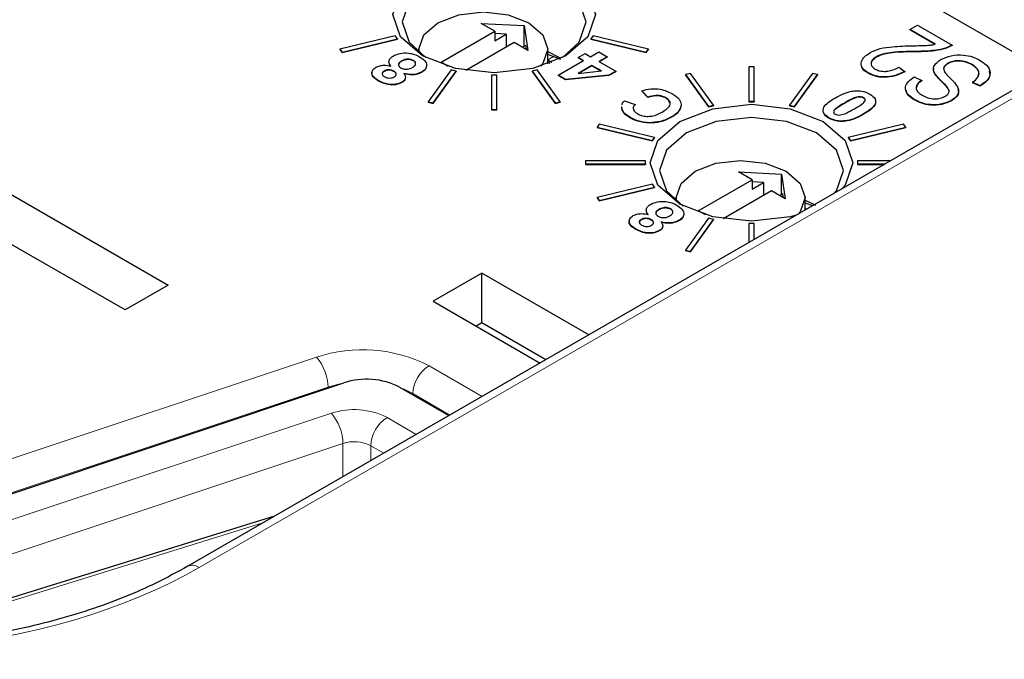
# Paper-space layout 'Blatt4' of a CAD drawing. Header units: millimetres. Extents: x 5 to 418, y 2 to 292.
# Tile 43 of 79: x 123.04 to 131.59, y 195.41 to 200.97. Entities that reach past the tile are written whole.
import ezdxf

# ---------------------------------------------------------------- set-up
doc = ezdxf.new("R2010")
doc.units = ezdxf.units.MM

psp = doc.layouts.new('Blatt4')

# ---------------------------------------------------------------- linework, layer by layer
at = {"color": 7, "linetype": 'Continuous', "lineweight": 25}
for p, q in [((131.9571, 200.5186), (128.2001, 202.6875)), ((134.0522, 201.728), (124.5028, 196.2152)), ((127.0499, 200.9329), (127.4232, 200.9133)), ((127.1687, 200.8643), (127.0499, 200.9329)), ((127.4232, 200.9133), (127.4572, 200.6977)), ((127.4232, 200.7336), (127.4232, 200.9133)), ((130.7742, 200.8789), (130.8403, 200.9171)), ((130.9945, 200.7517), (130.7742, 200.8789)), ((130.7742, 200.8789), (130.7742, 200.8756)), ((130.9945, 200.7484), (130.7742, 200.8756)), ((130.8403, 200.9171), (131.1415, 200.7432)), ((126.3045, 200.8244), (125.8241, 200.7095)), ((125.8425, 200.6839), (126.3229, 200.7988)), ((125.8425, 200.6806), (126.3229, 200.7955)), ((126.3229, 200.7988), (126.3045, 200.8244)), ((126.3229, 200.7988), (126.3229, 200.7955)), ((126.702, 200.5949), (127.1687, 200.8643)), ((127.1687, 200.8643), (127.1687, 200.7826)), ((127.2677, 200.8398), (127.1687, 200.845)), ((127.1687, 200.7826), (127.2677, 200.8398)), ((127.2677, 200.8398), (127.2677, 200.7255)), ((128.0228, 200.8244), (128.0045, 200.7988)), ((128.0045, 200.7988), (128.4849, 200.6839)), ((128.0045, 200.7988), (128.0045, 200.7955)), ((128.0045, 200.7955), (128.4849, 200.6806)), ((128.5033, 200.7095), (128.0228, 200.8244)), ((125.8241, 200.7095), (125.8425, 200.6839)), ((125.8241, 200.7095), (125.8241, 200.7062)), ((125.8241, 200.7062), (125.8425, 200.6806)), ((126.5097, 200.7092), (126.5097, 200.6805)), ((127.3384, 200.7663), (126.9181, 200.5237)), ((127.4572, 200.6977), (127.3384, 200.7663)), ((127.4374, 200.7418), (127.4091, 200.7255)), ((127.443, 200.7059), (127.4374, 200.7418)), ((127.6297, 200.5806), (127.6297, 200.7092)), ((128.4849, 200.6839), (128.5033, 200.7095)), ((128.4849, 200.6806), (128.5033, 200.7062)), ((128.5033, 200.7095), (128.5033, 200.7062)), ((131.1415, 200.7432), (131.1415, 200.7399)), ((125.8425, 200.6839), (125.8425, 200.6806)), ((127.7425, 200.6202), (127.6297, 200.6612)), ((127.8932, 200.6359), (127.9529, 200.6703)), ((127.9391, 200.6094), (127.8932, 200.6359)), ((127.8932, 200.6359), (127.8932, 200.6326)), ((127.9363, 200.6077), (127.8932, 200.6326)), ((127.9529, 200.6703), (127.9988, 200.6438)), ((127.9988, 200.6438), (128.0723, 200.6862)), ((128.0723, 200.6862), (128.1457, 200.6438)), ((128.1457, 200.6438), (128.0723, 200.6014)), ((128.1457, 200.6406), (128.0751, 200.5998)), ((128.1457, 200.6438), (128.1457, 200.6406)), ((128.4849, 200.6839), (128.4849, 200.6806)), ((130.4834, 200.6432), (130.4834, 200.6399)), ((126.3573, 200.605), (126.3573, 200.6017)), ((126.4619, 200.6105), (126.4619, 200.6073)), ((126.7894, 200.5294), (126.5904, 200.2521)), ((126.7644, 200.5588), (126.702, 200.5949)), ((126.8338, 200.5188), (126.7894, 200.5294)), ((127.5379, 200.5294), (127.4936, 200.5188)), ((127.7369, 200.2521), (127.5379, 200.5294)), ((127.6649, 200.594), (127.6297, 200.6143)), ((127.6297, 200.598), (127.648, 200.5874)), ((127.7187, 200.4821), (127.9391, 200.6094)), ((128.0126, 200.567), (127.8938, 200.4984)), ((128.0126, 200.5637), (127.9007, 200.4991)), ((128.095, 200.5194), (128.0126, 200.567)), ((128.0126, 200.567), (128.0126, 200.5637)), ((128.0902, 200.5189), (128.0126, 200.5637)), ((128.0723, 200.6014), (128.2192, 200.5166)), ((129.3741, 200.5562), (129.3741, 200.256)), ((129.4221, 200.5562), (129.3741, 200.5562)), ((129.4221, 200.256), (129.4221, 200.5562)), ((130.6786, 200.5523), (130.7301, 200.5142)), ((131.1034, 200.5855), (131.1034, 200.5822)), ((131.3146, 200.5754), (131.3146, 200.5721)), ((121.2203, 200.4543), (124.3316, 198.6582)), ((126.2074, 200.5185), (126.2074, 200.5152)), ((126.293, 200.5172), (126.293, 200.5139)), ((126.5334, 200.5105), (126.5334, 200.5072)), ((126.6348, 200.2415), (126.8338, 200.5188)), ((126.6348, 200.2382), (126.8338, 200.5156)), ((126.8338, 200.5188), (126.8338, 200.5156)), ((127.1397, 200.4837), (127.1397, 200.1835)), ((127.1877, 200.4837), (127.1397, 200.4837)), ((127.1877, 200.1835), (127.1877, 200.4837)), ((127.4936, 200.5188), (127.6926, 200.2415)), ((127.4936, 200.5188), (127.4936, 200.5156)), ((127.4936, 200.5156), (127.6926, 200.2382)), ((127.7826, 200.4452), (127.7187, 200.4821)), ((127.7187, 200.4821), (127.7187, 200.4789)), ((127.7826, 200.442), (127.7187, 200.4789)), ((128.1597, 200.4823), (127.7826, 200.4452)), ((128.1597, 200.479), (127.7826, 200.442)), ((127.7826, 200.4452), (127.7826, 200.442)), ((127.8938, 200.4984), (128.095, 200.5194)), ((128.2192, 200.5166), (128.1597, 200.4823)), ((128.2192, 200.5133), (128.1597, 200.479)), ((128.1597, 200.4823), (128.1597, 200.479)), ((128.2192, 200.5166), (128.2192, 200.5133)), ((128.8692, 200.4982), (128.8249, 200.4876)), ((128.8249, 200.4876), (129.0239, 200.2103)), ((128.8249, 200.4876), (128.8249, 200.4843)), ((128.8249, 200.4843), (129.0239, 200.207)), ((129.0682, 200.2209), (128.8692, 200.4982)), ((129.927, 200.4982), (129.728, 200.2209)), ((129.7724, 200.2103), (129.9714, 200.4876)), ((129.7724, 200.207), (129.9714, 200.4843)), ((129.9714, 200.4876), (129.927, 200.4982)), ((129.9714, 200.4876), (129.9714, 200.4843)), ((130.4105, 200.5035), (130.4105, 200.5003)), ((130.7301, 200.5142), (130.7301, 200.5109)), ((130.8109, 200.4675), (130.877, 200.4378)), ((130.995, 200.49), (130.995, 200.4868)), ((126.1593, 200.4353), (126.1593, 200.4321)), ((126.3628, 200.4226), (126.3628, 200.4193)), ((130.877, 200.4378), (130.877, 200.4345)), ((131.3839, 200.3912), (131.3178, 200.4208)), ((131.3178, 200.4208), (131.3178, 200.4176)), ((131.3839, 200.3879), (131.3178, 200.4176)), ((131.3839, 200.3912), (131.3839, 200.3879)), ((128.4976, 200.2922), (128.4471, 200.3479)), ((128.4471, 200.3479), (128.4471, 200.3446)), ((128.4976, 200.289), (128.4471, 200.3446)), ((128.4976, 200.2922), (128.4976, 200.289)), ((128.654, 200.2868), (128.654, 200.2835)), ((130.3725, 200.2874), (130.3725, 200.2841)), ((123.9574, 198.4422), (120.8461, 200.2383)), ((126.5904, 200.2521), (126.5904, 200.2488)), ((126.5904, 200.2521), (126.6348, 200.2415)), ((126.5904, 200.2488), (126.6348, 200.2382)), ((126.6348, 200.2415), (126.6348, 200.2382)), ((127.6926, 200.2415), (127.7369, 200.2521)), ((127.6926, 200.2382), (127.7369, 200.2488)), ((127.6926, 200.2415), (127.6926, 200.2382)), ((127.7369, 200.2521), (127.7369, 200.2488)), ((128.2714, 200.1953), (128.2736, 200.2117)), ((128.2714, 200.192), (128.2736, 200.2084)), ((128.2714, 200.1953), (128.2714, 200.192)), ((128.2956, 200.2604), (128.3874, 200.2286)), ((128.3874, 200.2286), (128.3874, 200.2254)), ((128.7877, 200.2285), (128.7877, 200.2252)), ((129.0239, 200.2103), (129.0682, 200.2209)), ((129.0239, 200.207), (129.0682, 200.2176)), ((129.0239, 200.2103), (129.0239, 200.207)), ((129.0682, 200.2209), (129.0682, 200.2176)), ((129.3741, 200.256), (129.4221, 200.256)), ((129.3741, 200.256), (129.3741, 200.2527)), ((129.3741, 200.2527), (129.4221, 200.2527)), ((129.4221, 200.256), (129.4221, 200.2527)), ((129.728, 200.2209), (129.7724, 200.2103)), ((129.728, 200.2209), (129.728, 200.2176)), ((129.728, 200.2176), (129.7724, 200.207)), ((129.7724, 200.2103), (129.7724, 200.207)), ((130.8157, 200.2696), (130.8157, 200.2664)), ((131.1348, 200.2643), (131.1348, 200.2611)), ((127.1397, 200.1835), (127.1877, 200.1835)), ((127.1397, 200.1835), (127.1397, 200.1803)), ((127.1397, 200.1803), (127.1877, 200.1803)), ((127.1877, 200.1835), (127.1877, 200.1803)), ((128.3445, 200.1156), (128.3445, 200.1123)), ((128.705, 200.1204), (128.705, 200.1171)), ((130.0696, 200.1123), (130.0696, 200.1091)), ((128.0769, 200.0558), (128.0586, 200.0302)), ((128.0586, 200.0302), (128.0586, 200.0269)), ((128.0586, 200.0302), (128.539, 199.9153)), ((128.0586, 200.0269), (128.539, 199.9121)), ((128.5574, 199.9409), (128.0769, 200.0558)), ((128.5118, 200.0698), (128.5118, 200.0666)), ((130.7193, 200.0558), (130.2389, 199.9409)), ((130.2573, 199.9153), (130.7377, 200.0302)), ((130.2573, 199.9121), (130.7377, 200.0269)), ((130.7377, 200.0302), (130.7193, 200.0558)), ((130.7377, 200.0302), (130.7377, 200.0269)), ((128.539, 199.9153), (128.5574, 199.9409)), ((128.539, 199.9121), (128.5574, 199.9377)), ((128.5574, 199.9409), (128.5574, 199.9377)), ((130.2389, 199.9409), (130.2573, 199.9153)), ((130.2389, 199.9409), (130.2389, 199.9377)), ((130.2389, 199.9377), (130.2573, 199.9121)), ((128.539, 199.9153), (128.539, 199.9121)), ((130.2573, 199.9153), (130.2573, 199.9121)), ((127.9581, 199.7387), (127.9581, 199.711)), ((128.4781, 199.7387), (127.9581, 199.7387)), ((127.9581, 199.711), (127.9581, 199.7078)), ((127.9581, 199.711), (128.4781, 199.711)), ((127.9581, 199.7078), (128.4781, 199.7078)), ((128.4781, 199.711), (128.4781, 199.7387)), ((128.4781, 199.711), (128.4781, 199.7078)), ((130.3181, 199.7387), (130.3181, 199.711)), ((130.6063, 199.7387), (130.3181, 199.7387)), ((130.3181, 199.711), (130.3181, 199.7078)), ((130.3181, 199.711), (130.5583, 199.711)), ((130.3181, 199.7078), (130.5527, 199.7078)), ((129.2843, 199.6429), (129.6577, 199.6233)), ((129.4031, 199.5743), (129.2843, 199.6429)), ((129.6577, 199.6233), (129.6916, 199.4078)), ((129.6577, 199.4437), (129.6577, 199.6233)), ((128.539, 199.5344), (128.0586, 199.4196)), ((128.0769, 199.394), (128.5574, 199.5088)), ((128.0769, 199.3907), (128.5574, 199.5056)), ((128.5574, 199.5088), (128.539, 199.5344)), ((128.5574, 199.5088), (128.5574, 199.5056)), ((128.9364, 199.3049), (129.4031, 199.5743)), ((129.4031, 199.5743), (129.4031, 199.4927)), ((129.5021, 199.5498), (129.4031, 199.555)), ((129.4031, 199.4927), (129.5021, 199.5498)), ((129.5021, 199.5498), (129.5021, 199.4356)), ((128.0586, 199.4196), (128.0769, 199.394)), ((128.0586, 199.4196), (128.0586, 199.4163)), ((128.7441, 199.4192), (128.7441, 199.3906)), ((129.5728, 199.4764), (129.1526, 199.2338)), ((129.6916, 199.4078), (129.5728, 199.4764)), ((129.6718, 199.4519), (129.6436, 199.4356)), ((129.6775, 199.416), (129.6718, 199.4519)), ((129.8641, 199.3103), (129.8641, 199.4192)), ((128.0586, 199.4163), (128.0769, 199.3907)), ((128.0769, 199.394), (128.0769, 199.3907)), ((129.8641, 199.3978), (129.9535, 199.3534)), ((129.9306, 199.3486), (129.8641, 199.3713)), ((128.5918, 199.315), (128.5918, 199.3118)), ((128.6964, 199.3206), (128.6964, 199.3173)), ((128.9988, 199.2689), (128.9364, 199.3049)), ((129.8763, 199.3173), (129.8641, 199.3244)), ((128.4419, 199.2285), (128.4419, 199.2253)), ((128.5275, 199.2272), (128.5275, 199.224)), ((128.7678, 199.2205), (128.7678, 199.2173)), ((129.0239, 199.2395), (128.8249, 198.9622)), ((128.8692, 198.9516), (129.0682, 199.2289)), ((128.8692, 198.9483), (129.0682, 199.2256)), ((129.0682, 199.2289), (129.0239, 199.2395)), ((129.0682, 199.2289), (129.0682, 199.2256)), ((129.4221, 199.1938), (129.3741, 199.1938)), ((129.3741, 199.1938), (129.3741, 199.0274)), ((129.4221, 199.0551), (129.4221, 199.1938)), ((128.3938, 199.1454), (128.3938, 199.1421)), ((128.5972, 199.1326), (128.5972, 199.1294)), ((128.8249, 198.9622), (128.8692, 198.9516)), ((128.8249, 198.9622), (128.8249, 198.9589)), ((128.8249, 198.9589), (128.8692, 198.9483)), ((128.8692, 198.9516), (128.8692, 198.9483)), ((127.0578, 198.7624), (126.6335, 198.5175)), ((127.9865, 198.2263), (127.0578, 198.7624)), ((127.0578, 198.3304), (127.0578, 198.7624)), ((124.3316, 198.6582), (123.9574, 198.4422)), ((126.6335, 198.5175), (127.5622, 197.9814)), ((127.0578, 198.3304), (127.0077, 198.3015)), ((127.6123, 198.0103), (127.0578, 198.3304)), ((119.8821, 195.8165), (125.8586, 197.8084)), ((126.3414, 197.7717), (126.7702, 197.5242)), ((125.2564, 196.6503), (121.6188, 195.5208))]:
    psp.add_line(p, q, dxfattribs=at)
at = {"color": 7, "linetype": 'Continuous', "lineweight": 18}
for p, q in [((134.1523, 201.7181), (124.6003, 196.2039)), ((127.678, 200.6452), (127.6297, 200.6173)), ((130.8156, 200.6889), (130.8156, 200.6856)), ((131.0641, 200.4165), (131.0641, 200.4132)), ((130.205, 200.2411), (130.205, 200.2378)), ((130.3696, 200.1452), (130.3696, 200.142)), ((119.6447, 196.04), (125.6211, 198.032)), ((126.5978, 197.9577), (127.0595, 197.6912)), ((125.7211, 197.7715), (119.7447, 195.7796)), ((125.7211, 197.7715), (125.7212, 197.7627)), ((126.4564, 197.7157), (126.4563, 197.7055)), ((126.7791, 197.5293), (126.4564, 197.7157)), ((120.1577, 195.6806), (125.7501, 197.5445)), ((126.2329, 197.5078), (126.4874, 197.3609)), ((125.8501, 197.2812), (120.7483, 195.5808)), ((125.8501, 196.993), (125.8501, 197.2812)), ((126.0915, 197.2629), (126.0915, 197.1324)), ((126.2045, 197.1976), (126.0915, 197.2629)), ((125.1541, 196.5913), (121.7234, 195.5259))]:
    psp.add_line(p, q, dxfattribs=at)
at = {"color": 7, "linetype": 'Continuous', "lineweight": 25, "flags": 128}
for points in [[(126.5414, 201.3708), (126.8269, 201.4809), (127.1637, 201.5196), (127.5004, 201.4809), (127.7859, 201.3708), (127.9767, 201.206), (128.0437, 201.0115), (127.9767, 200.8171), (127.7859, 200.6523), (127.5004, 200.5422), (127.1637, 200.5035), (126.8269, 200.5422), (126.5414, 200.6523), (126.3507, 200.8171), (126.2837, 201.0115), (126.3507, 201.206), (126.5414, 201.3708)], [(127.7558, 200.6358), (127.9015, 200.7686), (127.9623, 200.9451), (127.9015, 201.1215), (127.7284, 201.271), (127.4693, 201.371), (127.1637, 201.4061), (126.8581, 201.371), (126.599, 201.271)], [(126.599, 201.271), (126.4259, 201.1215), (126.3651, 200.9451), (126.4259, 200.7686), (126.5715, 200.6358)], [(126.5122, 200.6784), (126.5097, 200.7092), (126.5523, 200.8329), (126.6737, 200.9377), (126.8554, 201.0078), (127.0697, 201.0324), (127.284, 201.0078), (127.4657, 200.9377), (127.5871, 200.8329), (127.6297, 200.7092), (127.5871, 200.5854), (127.5664, 200.5598)], [(127.6297, 200.6877), (127.719, 200.6434), (127.7399, 200.6309)], [(128.7759, 200.0808), (129.0614, 200.191), (129.3981, 200.2296), (129.7349, 200.191), (130.0204, 200.0808), (130.2112, 199.916), (130.2781, 199.7216), (130.2112, 199.5272), (130.1873, 199.4969)], [(130.12, 199.458), (130.1359, 199.4787), (130.1967, 199.6551), (130.1359, 199.8316), (129.9628, 199.9811), (129.7037, 200.0811), (129.3981, 200.1161), (129.0925, 200.0811), (128.8335, 199.9811)], [(129.7875, 199.266), (129.7349, 199.2523), (129.3981, 199.2136), (129.0614, 199.2523), (128.7759, 199.3624), (128.5851, 199.5272), (128.5181, 199.7216), (128.5851, 199.916), (128.7759, 200.0808)], [(128.8335, 199.9811), (128.6603, 199.8316), (128.5996, 199.6551), (128.6603, 199.4787), (128.806, 199.3458)], [(128.7467, 199.3885), (128.7441, 199.4192), (128.7868, 199.5429), (128.9082, 199.6478), (129.0898, 199.7179), (129.3041, 199.7425), (129.5184, 199.7179), (129.7001, 199.6478), (129.8215, 199.5429), (129.8641, 199.4192), (129.8215, 199.2955), (129.8076, 199.2776)]]:
    psp.add_lwpolyline(points, dxfattribs=at)
at = {"color": 7, "linetype": 'Continuous', "lineweight": 18, "flags": 128}
for points in [[(125.8377, 197.8015), (125.8111, 197.7961), (125.7211, 197.7715)], [(126.4564, 197.7157), (126.3805, 197.7528), (126.3604, 197.7608)]]:
    psp.add_lwpolyline(points, dxfattribs=at)
at = {"color": 7, "linetype": 'Continuous', "lineweight": 18}
for centre, radius, start, end in [((126.0208, 196.8283), 1.2683, 62.93848, 108.36912), ((125.3059, 197.7615), 0.4153, 1.37921, 40.62627), ((126.7641, 197.6983), 0.3081, 122.65226, 176.77035), ((125.9477, 196.9495), 0.627, 62.93848, 108.36912), ((125.4353, 197.2743), 0.4149, 0.95395, 40.63948), ((126.3985, 197.2489), 0.3074, 122.60548, 177.39452), ((125.9489, 196.9837), 0.3135, 62.93848, 108.36912), ((124.5425, 196.132), 0.0922, 51.21348, 115.76136)]:
    psp.add_arc(centre, radius, start, end, dxfattribs=at)
at = {"color": 7, "linetype": 'Continuous', "lineweight": 25}
psp.add_arc((126.0562, 197.2134), 0.627, 62.93848, 108.36912, dxfattribs=at)
at = {"color": 7, "linetype": 'Continuous', "lineweight": 18}
for centre, major_axis, ratio, start_param, end_param in [((372.0278, 363.2841), (379.9846, 5.8274), 0.587244, 3.834585, 4.001386), ((121.6827, 197.949), (4.1998, 0.0646), 0.587275, 4.218066, 5.471299), ((372.013, 364.2552), (378.7845, 5.8277), 0.587275, 3.97449, 4.001356)]:
    psp.add_ellipse(centre, major_axis=major_axis, ratio=ratio, start_param=start_param, end_param=end_param, dxfattribs=at)
at = {"color": 7, "linetype": 'Continuous', "lineweight": 25}
for points, knots in [([(130.4258, 200.6778), (130.4548, 200.6912), (130.5131, 200.7182), (130.645, 200.7342), (130.7395, 200.737), (130.7973, 200.7387)], [0, 0, 0, 0, 0.279141, 0.559078, 1, 1, 1, 1]), ([(130.7973, 200.7387), (130.8199, 200.7391), (130.8571, 200.7399), (130.9088, 200.7415), (130.9526, 200.7442), (130.9806, 200.7492), (130.9945, 200.7517)], [0, 0, 0, 0, 0.340053, 0.560075, 0.780078, 1, 1, 1, 1]), ([(131.1415, 200.7432), (131.1157, 200.7317), (131.064, 200.7087), (130.9497, 200.6918), (130.8665, 200.69), (130.8156, 200.6889)], [0, 0, 0, 0, 0.2789983, 0.5591533, 1, 1, 1, 1]), ([(131.1415, 200.7399), (131.1157, 200.7284), (131.064, 200.7054), (130.9497, 200.6886), (130.8665, 200.6867), (130.8156, 200.6856)], [0, 0, 0, 0, 0.2789983, 0.5591533, 1, 1, 1, 1]), ([(126.2671, 200.5618), (126.2613, 200.5701), (126.2496, 200.5866), (126.2492, 200.6121), (126.2636, 200.6339), (126.2798, 200.6444), (126.2879, 200.6497)], [0, 0, 0, 0, 0.280359, 0.559762, 0.779689, 1, 1, 1, 1]), ([(126.2879, 200.6497), (126.3069, 200.6584), (126.3449, 200.6758), (126.4152, 200.6774), (126.4734, 200.6644), (126.5018, 200.6501), (126.516, 200.6429)], [0, 0, 0, 0, 0.2794, 0.558461, 0.779031, 1, 1, 1, 1]), ([(126.4619, 200.6105), (126.453, 200.6144), (126.4352, 200.6223), (126.4025, 200.6224), (126.3766, 200.6152), (126.3637, 200.6084), (126.3573, 200.605)], [0, 0, 0, 0, 0.279197, 0.558273, 0.778854, 1, 1, 1, 1]), ([(126.4619, 200.6073), (126.453, 200.6112), (126.4352, 200.619), (126.4025, 200.6191), (126.3766, 200.6119), (126.3637, 200.6051), (126.3573, 200.6017)], [0, 0, 0, 0, 0.279197, 0.558273, 0.778854, 1, 1, 1, 1]), ([(126.516, 200.6429), (126.5319, 200.6323), (126.5635, 200.6111), (126.5809, 200.5724), (126.5703, 200.5358), (126.5457, 200.5189), (126.5334, 200.5105)], [0, 0, 0, 0, 0.280541, 0.560161, 0.779856, 1, 1, 1, 1]), ([(130.4105, 200.5035), (130.3898, 200.5179), (130.3483, 200.5465), (130.3491, 200.6004), (130.3768, 200.6449), (130.4095, 200.6668), (130.4258, 200.6778)], [0, 0, 0, 0, 0.279693, 0.558261, 0.779102, 1, 1, 1, 1]), ([(130.4834, 200.6399), (130.4709, 200.6314), (130.4461, 200.6144), (130.4335, 200.5885), (130.4389, 200.575), (130.4399, 200.5723)], [0, 0, 0, 0, 0.446056, 0.890667, 1, 1, 1, 1]), ([(130.4834, 200.6432), (130.4706, 200.6346), (130.4451, 200.6175), (130.4341, 200.586), (130.4422, 200.5568), (130.4617, 200.5431), (130.4714, 200.5362)], [0, 0, 0, 0, 0.280425, 0.559943, 0.779929, 1, 1, 1, 1]), ([(130.8156, 200.6889), (130.7503, 200.6883), (130.6594, 200.6874), (130.545, 200.6701), (130.5039, 200.6522), (130.4834, 200.6432)], [0, 0, 0, 0, 0.560605, 0.780638, 1, 1, 1, 1]), ([(130.8156, 200.6856), (130.7503, 200.685), (130.6594, 200.6842), (130.545, 200.6669), (130.5039, 200.6489), (130.4834, 200.6399)], [0, 0, 0, 0, 0.560605, 0.780638, 1, 1, 1, 1]), ([(130.995, 200.49), (130.9884, 200.5025), (130.9752, 200.5275), (130.9836, 200.5755), (131.0204, 200.6022), (131.0429, 200.6184)], [0, 0, 0, 0, 0.280966, 0.561401, 1, 1, 1, 1]), ([(131.0429, 200.6184), (131.0715, 200.6313), (131.1287, 200.6571), (131.2338, 200.6624), (131.3222, 200.6435), (131.3646, 200.6216), (131.3858, 200.6106)], [0, 0, 0, 0, 0.2795457, 0.558773, 0.7790389, 1, 1, 1, 1]), ([(126.1593, 200.4353), (126.1449, 200.4445), (126.1161, 200.4629), (126.0982, 200.4967), (126.1057, 200.5293), (126.1268, 200.5446), (126.1373, 200.5522)], [0, 0, 0, 0, 0.28101, 0.560141, 0.780149, 1, 1, 1, 1]), ([(126.1373, 200.5522), (126.1475, 200.557), (126.1678, 200.5666), (126.2155, 200.5719), (126.2475, 200.5656), (126.2671, 200.5618)], [0, 0, 0, 0, 0.280231, 0.560384, 1, 1, 1, 1]), ([(126.293, 200.5172), (126.2861, 200.5205), (126.2722, 200.5273), (126.2465, 200.5304), (126.2235, 200.5266), (126.2128, 200.5212), (126.2074, 200.5185)], [0, 0, 0, 0, 0.280224, 0.559496, 0.779337, 1, 1, 1, 1]), ([(126.2671, 200.5585), (126.2603, 200.5668), (126.2517, 200.5771), (126.2523, 200.5883), (126.2525, 200.5905)], [0, 0, 0, 0, 0.7987382, 1, 1, 1, 1]), ([(126.3573, 200.6017), (126.3505, 200.597), (126.3369, 200.5877), (126.3302, 200.5739), (126.3333, 200.567), (126.3337, 200.5661)], [0, 0, 0, 0, 0.463794, 0.925487, 1, 1, 1, 1]), ([(126.3573, 200.605), (126.3503, 200.6003), (126.3363, 200.5909), (126.3306, 200.5735), (126.3364, 200.5576), (126.3472, 200.5501), (126.3526, 200.5464)], [0, 0, 0, 0, 0.280265, 0.559259, 0.779639, 1, 1, 1, 1]), ([(126.3526, 200.5464), (126.361, 200.5426), (126.3779, 200.5351), (126.4087, 200.5342), (126.4347, 200.5395), (126.4471, 200.5459), (126.4533, 200.5491)], [0, 0, 0, 0, 0.279506, 0.559068, 0.779287, 1, 1, 1, 1]), ([(126.4533, 200.5491), (126.4608, 200.5539), (126.4758, 200.5636), (126.4837, 200.5817), (126.4787, 200.5986), (126.4675, 200.6065), (126.4619, 200.6105)], [0, 0, 0, 0, 0.280573, 0.559529, 0.779823, 1, 1, 1, 1]), ([(126.48, 200.5845), (126.4794, 200.588), (126.4777, 200.5966), (126.4678, 200.6033), (126.4619, 200.6073)], [0, 0, 0, 0, 0.407331, 1, 1, 1, 1]), ([(126.5723, 200.5533), (126.5709, 200.5467), (126.5674, 200.529), (126.5465, 200.5156), (126.5334, 200.5072)], [0, 0, 0, 0, 0.37663, 1, 1, 1, 1]), ([(130.4105, 200.5003), (130.3871, 200.5143), (130.3568, 200.5324), (130.3575, 200.5563), (130.3577, 200.5617)], [0, 0, 0, 0, 0.7735831, 1, 1, 1, 1]), ([(130.4714, 200.5362), (130.4828, 200.5308), (130.5054, 200.5198), (130.5498, 200.5148), (130.614, 200.5199), (130.652, 200.5389), (130.6786, 200.5523)], [0, 0, 0, 0, 0.186999, 0.373859, 0.561031, 1, 1, 1, 1]), ([(130.995, 200.4868), (130.9873, 200.4993), (130.976, 200.5178), (130.9814, 200.5369), (130.9831, 200.543)], [0, 0, 0, 0, 0.679824, 1, 1, 1, 1]), ([(131.1034, 200.5855), (131.0958, 200.5805), (131.0805, 200.5706), (131.0679, 200.5518), (131.066, 200.5317), (131.0838, 200.4932), (131.1137, 200.4648), (131.1377, 200.4421)], [0, 0, 0, 0, 0.124972, 0.249815, 0.374598, 0.499572, 1, 1, 1, 1]), ([(131.1034, 200.5822), (131.0959, 200.5772), (131.0811, 200.5673), (131.0699, 200.5538), (131.0694, 200.546), (131.0694, 200.5449)], [0, 0, 0, 0, 0.460631, 0.920786, 1, 1, 1, 1]), ([(131.3146, 200.5754), (131.2978, 200.584), (131.2644, 200.6012), (131.2024, 200.6112), (131.144, 200.6051), (131.1169, 200.592), (131.1034, 200.5855)], [0, 0, 0, 0, 0.28085, 0.559959, 0.779767, 1, 1, 1, 1]), ([(131.3146, 200.5721), (131.2978, 200.5807), (131.2644, 200.5979), (131.2024, 200.6079), (131.144, 200.6019), (131.1169, 200.5888), (131.1034, 200.5822)], [0, 0, 0, 0, 0.28085, 0.559959, 0.779767, 1, 1, 1, 1]), ([(131.3178, 200.4208), (131.335, 200.4338), (131.3693, 200.4595), (131.3796, 200.506), (131.3576, 200.5464), (131.3289, 200.5657), (131.3146, 200.5754)], [0, 0, 0, 0, 0.280743, 0.559143, 0.77941, 1, 1, 1, 1]), ([(131.368, 200.4815), (131.3709, 200.4896), (131.3784, 200.5101), (131.3567, 200.5432), (131.3286, 200.5625), (131.3146, 200.5721)], [0, 0, 0, 0, 0.243302, 0.621373, 1, 1, 1, 1]), ([(131.3858, 200.6106), (131.4118, 200.5928), (131.4637, 200.5572), (131.4778, 200.4902), (131.445, 200.4328), (131.4043, 200.4051), (131.3839, 200.3912)], [0, 0, 0, 0, 0.280063, 0.558927, 0.779176, 1, 1, 1, 1]), ([(126.1593, 200.4321), (126.1452, 200.4412), (126.1171, 200.4595), (126.0981, 200.4884), (126.104, 200.5046), (126.1054, 200.5088)], [0, 0, 0, 0, 0.428237, 0.85361, 1, 1, 1, 1]), ([(126.2074, 200.5185), (126.2017, 200.5145), (126.1901, 200.5066), (126.1882, 200.4916), (126.1957, 200.479), (126.2049, 200.473), (126.2095, 200.47)], [0, 0, 0, 0, 0.2800081, 0.5588395, 0.7792986, 1, 1, 1, 1]), ([(126.2074, 200.5152), (126.2015, 200.5112), (126.1899, 200.5035), (126.1901, 200.4934), (126.1903, 200.4885)], [0, 0, 0, 0, 0.5181679, 1, 1, 1, 1]), ([(126.293, 200.5139), (126.2861, 200.5173), (126.2722, 200.524), (126.2465, 200.5271), (126.2235, 200.5234), (126.2128, 200.5179), (126.2074, 200.5152)], [0, 0, 0, 0, 0.280224, 0.559496, 0.779337, 1, 1, 1, 1]), ([(126.2095, 200.47), (126.2164, 200.4666), (126.2301, 200.4598), (126.2556, 200.4568), (126.2786, 200.46), (126.2893, 200.4654), (126.2947, 200.4681)], [0, 0, 0, 0, 0.28021, 0.559631, 0.779477, 1, 1, 1, 1]), ([(126.2947, 200.4681), (126.3006, 200.4721), (126.3124, 200.48), (126.3148, 200.4952), (126.307, 200.5079), (126.2977, 200.5141), (126.293, 200.5172)], [0, 0, 0, 0, 0.280222, 0.558896, 0.779349, 1, 1, 1, 1]), ([(126.3126, 200.4919), (126.3127, 200.4922), (126.3136, 200.4965), (126.3063, 200.5047), (126.2974, 200.5108), (126.293, 200.5139)], [0, 0, 0, 0, 0.034627, 0.517096, 1, 1, 1, 1]), ([(126.3796, 200.4968), (126.3843, 200.4898), (126.3937, 200.4758), (126.3944, 200.4545), (126.383, 200.4359), (126.3695, 200.427), (126.3628, 200.4226)], [0, 0, 0, 0, 0.280291, 0.559883, 0.779855, 1, 1, 1, 1]), ([(126.3918, 200.4542), (126.3919, 200.4528), (126.3924, 200.4454), (126.3825, 200.4327), (126.3693, 200.4238), (126.3628, 200.4193)], [0, 0, 0, 0, 0.111391, 0.55552, 1, 1, 1, 1]), ([(126.5334, 200.5105), (126.5215, 200.5046), (126.4976, 200.493), (126.4415, 200.485), (126.4031, 200.4923), (126.3796, 200.4968)], [0, 0, 0, 0, 0.28074, 0.560963, 1, 1, 1, 1]), ([(126.5334, 200.5072), (126.5215, 200.5014), (126.4976, 200.4897), (126.4415, 200.4817), (126.4031, 200.4891), (126.3796, 200.4936)], [0, 0, 0, 0, 0.28074, 0.560963, 1, 1, 1, 1]), ([(130.7301, 200.5142), (130.7037, 200.5022), (130.651, 200.4783), (130.5583, 200.4635), (130.471, 200.4738), (130.4307, 200.4936), (130.4105, 200.5035)], [0, 0, 0, 0, 0.28092, 0.560105, 0.779774, 1, 1, 1, 1]), ([(130.7301, 200.5109), (130.7037, 200.4989), (130.651, 200.4751), (130.5583, 200.4602), (130.471, 200.4705), (130.4307, 200.4904), (130.4105, 200.5003)], [0, 0, 0, 0, 0.28092, 0.560105, 0.779774, 1, 1, 1, 1]), ([(130.8157, 200.2696), (130.7922, 200.2856), (130.7454, 200.3175), (130.729, 200.3775), (130.7566, 200.4296), (130.7928, 200.4549), (130.8109, 200.4675)], [0, 0, 0, 0, 0.280155, 0.559064, 0.779285, 1, 1, 1, 1]), ([(131.0641, 200.4165), (131.0499, 200.4298), (131.0244, 200.4536), (131.004, 200.4789), (130.995, 200.49)], [0, 0, 0, 0, 0.56013, 1, 1, 1, 1]), ([(131.0641, 200.4132), (131.0499, 200.4265), (131.0244, 200.4503), (131.004, 200.4756), (130.995, 200.4868)], [0, 0, 0, 0, 0.56013, 1, 1, 1, 1]), ([(131.461, 200.5172), (131.4652, 200.5057), (131.476, 200.4764), (131.4436, 200.4294), (131.4038, 200.4018), (131.3839, 200.3879)], [0, 0, 0, 0, 0.242236, 0.620624, 1, 1, 1, 1]), ([(126.3628, 200.4226), (126.3455, 200.4149), (126.3109, 200.3994), (126.2286, 200.4021), (126.1856, 200.4227), (126.1593, 200.4353)], [0, 0, 0, 0, 0.279953, 0.559928, 1, 1, 1, 1]), ([(126.3628, 200.4193), (126.3455, 200.4116), (126.3109, 200.3962), (126.2286, 200.3988), (126.1856, 200.4194), (126.1593, 200.4321)], [0, 0, 0, 0, 0.279953, 0.559928, 1, 1, 1, 1]), ([(128.4471, 200.3479), (128.472, 200.3545), (128.5218, 200.3676), (128.6235, 200.3639), (128.6787, 200.3379), (128.7124, 200.322)], [0, 0, 0, 0, 0.281101, 0.560971, 1, 1, 1, 1]), ([(130.877, 200.4378), (130.8626, 200.427), (130.8339, 200.4055), (130.8219, 200.3665), (130.8428, 200.3328), (130.8675, 200.3169), (130.8799, 200.3089)], [0, 0, 0, 0, 0.280757, 0.5593, 0.779211, 1, 1, 1, 1]), ([(130.877, 200.4345), (130.8613, 200.4238), (130.8374, 200.4075), (130.8341, 200.3865), (130.833, 200.3792)], [0, 0, 0, 0, 0.65322, 1, 1, 1, 1]), ([(131.1163, 200.3429), (131.1103, 200.3575), (131.0996, 200.3836), (131.075, 200.4064), (131.0641, 200.4165)], [0, 0, 0, 0, 0.557866, 1, 1, 1, 1]), ([(131.1163, 200.3396), (131.1103, 200.3542), (131.0996, 200.3804), (131.075, 200.4031), (131.0641, 200.4132)], [0, 0, 0, 0, 0.557866, 1, 1, 1, 1]), ([(131.1377, 200.4421), (131.1531, 200.4263), (131.1838, 200.3947), (131.2033, 200.344), (131.1831, 200.2972), (131.1509, 200.2753), (131.1348, 200.2643)], [0, 0, 0, 0, 0.281142, 0.560056, 0.779862, 1, 1, 1, 1]), ([(128.654, 200.2868), (128.6415, 200.2927), (128.6167, 200.3043), (128.5576, 200.3096), (128.5204, 200.2988), (128.4976, 200.2922)], [0, 0, 0, 0, 0.2803534, 0.560344, 1, 1, 1, 1]), ([(128.654, 200.2835), (128.6415, 200.2894), (128.6167, 200.301), (128.5576, 200.3064), (128.5204, 200.2956), (128.4976, 200.289)], [0, 0, 0, 0, 0.2803534, 0.560344, 1, 1, 1, 1]), ([(128.6225, 200.1629), (128.6382, 200.1726), (128.6695, 200.1919), (128.6968, 200.2268), (128.6886, 200.2624), (128.6655, 200.2787), (128.654, 200.2868)], [0, 0, 0, 0, 0.281342, 0.560482, 0.780059, 1, 1, 1, 1]), ([(128.6877, 200.2429), (128.6871, 200.248), (128.6852, 200.2636), (128.6666, 200.2755), (128.654, 200.2835)], [0, 0, 0, 0, 0.324906, 1, 1, 1, 1]), ([(128.7124, 200.322), (128.7352, 200.3068), (128.7761, 200.2796), (128.7841, 200.2441), (128.7877, 200.2285)], [0, 0, 0, 0, 0.559952, 1, 1, 1, 1]), ([(130.0696, 200.1123), (130.0516, 200.1258), (130.0245, 200.1461), (130.0186, 200.18), (130.034, 200.2298), (130.0857, 200.2611), (130.127, 200.2861)], [0, 0, 0, 0, 0.2491234, 0.3747776, 0.5003084, 1, 1, 1, 1]), ([(130.127, 200.2861), (130.1702, 200.3099), (130.2243, 200.3397), (130.3105, 200.3485), (130.3691, 200.3452), (130.4041, 200.3296), (130.4274, 200.3193)], [0, 0, 0, 0, 0.4997, 0.625239, 0.750888, 1, 1, 1, 1]), ([(130.3725, 200.2874), (130.3655, 200.2903), (130.3515, 200.2962), (130.3157, 200.2947), (130.2654, 200.2753), (130.2292, 200.2548), (130.205, 200.2411)], [0, 0, 0, 0, 0.124043, 0.248741, 0.497969, 1, 1, 1, 1]), ([(130.3725, 200.2841), (130.3655, 200.287), (130.3515, 200.2929), (130.3157, 200.2914), (130.2654, 200.272), (130.2292, 200.2515), (130.205, 200.2378)], [0, 0, 0, 0, 0.124043, 0.248741, 0.497969, 1, 1, 1, 1]), ([(130.2923, 200.1907), (130.316, 200.2046), (130.3516, 200.2255), (130.385, 200.2546), (130.3875, 200.2752), (130.3775, 200.2833), (130.3725, 200.2874)], [0, 0, 0, 0, 0.502065, 0.751302, 0.876019, 1, 1, 1, 1]), ([(130.4274, 200.3193), (130.4455, 200.3058), (130.4727, 200.2855), (130.4787, 200.2515), (130.4631, 200.2015), (130.4111, 200.1702), (130.3696, 200.1452)], [0, 0, 0, 0, 0.249108, 0.37474, 0.500242, 1, 1, 1, 1]), ([(130.3843, 200.2576), (130.3854, 200.2623), (130.3877, 200.2721), (130.3776, 200.28), (130.3725, 200.2841)], [0, 0, 0, 0, 0.487492, 1, 1, 1, 1]), ([(130.8157, 200.2664), (130.7904, 200.2822), (130.7511, 200.3067), (130.7463, 200.3393), (130.7446, 200.351)], [0, 0, 0, 0, 0.64375, 1, 1, 1, 1]), ([(130.8799, 200.3089), (130.8955, 200.3008), (130.9266, 200.2846), (130.9846, 200.2747), (131.0393, 200.2807), (131.0647, 200.2929), (131.0774, 200.299)], [0, 0, 0, 0, 0.280929, 0.559977, 0.779752, 1, 1, 1, 1]), ([(131.0774, 200.299), (131.0886, 200.3061), (131.1087, 200.3188), (131.114, 200.3355), (131.1163, 200.3429)], [0, 0, 0, 0, 0.560374, 1, 1, 1, 1]), ([(131.19, 200.3574), (131.1929, 200.3506), (131.2017, 200.3299), (131.1821, 200.2938), (131.1506, 200.272), (131.1348, 200.2611)], [0, 0, 0, 0, 0.196308, 0.597851, 1, 1, 1, 1]), ([(128.3445, 200.1156), (128.3245, 200.1286), (128.2887, 200.1519), (128.2767, 200.182), (128.2714, 200.1953)], [0, 0, 0, 0, 0.559998, 1, 1, 1, 1]), ([(128.3445, 200.1123), (128.3245, 200.1254), (128.2887, 200.1486), (128.2767, 200.1788), (128.2714, 200.192)], [0, 0, 0, 0, 0.559998, 1, 1, 1, 1]), ([(128.2754, 200.2252), (128.2756, 200.2278), (128.2765, 200.2403), (128.2872, 200.2515), (128.2956, 200.2604)], [0, 0, 0, 0, 0.204048, 1, 1, 1, 1]), ([(128.3874, 200.2286), (128.3811, 200.2212), (128.3685, 200.2062), (128.3713, 200.1826), (128.3851, 200.1627), (128.4, 200.153), (128.4074, 200.1482)], [0, 0, 0, 0, 0.279866, 0.559178, 0.779488, 1, 1, 1, 1]), ([(128.3874, 200.2254), (128.3806, 200.2179), (128.3694, 200.2056), (128.3722, 200.192), (128.3733, 200.1866)], [0, 0, 0, 0, 0.6080261, 1, 1, 1, 1]), ([(128.7877, 200.2285), (128.7827, 200.2056), (128.7737, 200.1645), (128.7261, 200.1339), (128.705, 200.1204)], [0, 0, 0, 0, 0.558232, 1, 1, 1, 1]), ([(128.7877, 200.2252), (128.7827, 200.2023), (128.7737, 200.1612), (128.7261, 200.1306), (128.705, 200.1171)], [0, 0, 0, 0, 0.558232, 1, 1, 1, 1]), ([(130.205, 200.2411), (130.1812, 200.2271), (130.1456, 200.2061), (130.112, 200.1771), (130.1092, 200.1564), (130.1194, 200.1483), (130.1245, 200.1442)], [0, 0, 0, 0, 0.502031, 0.751264, 0.875969, 1, 1, 1, 1]), ([(130.205, 200.2378), (130.1826, 200.2238), (130.1489, 200.2028), (130.1129, 200.1778), (130.1126, 200.1679), (130.1126, 200.1677)], [0, 0, 0, 0, 0.663739, 0.993252, 1, 1, 1, 1]), ([(130.1245, 200.1442), (130.1316, 200.1413), (130.1457, 200.1355), (130.1814, 200.1371), (130.2319, 200.1564), (130.2681, 200.1769), (130.2923, 200.1907)], [0, 0, 0, 0, 0.123975, 0.24873, 0.497985, 1, 1, 1, 1]), ([(130.4737, 200.2632), (130.4751, 200.2583), (130.4788, 200.245), (130.4615, 200.1981), (130.4104, 200.1669), (130.3696, 200.142)], [0, 0, 0, 0, 0.107347, 0.286519, 1, 1, 1, 1]), ([(131.1348, 200.2643), (131.1085, 200.252), (131.0559, 200.2272), (130.958, 200.2225), (130.8751, 200.2392), (130.8355, 200.2595), (130.8157, 200.2696)], [0, 0, 0, 0, 0.2796966, 0.5588536, 0.7791302, 1, 1, 1, 1]), ([(131.1348, 200.2611), (131.1085, 200.2487), (131.0559, 200.224), (130.958, 200.2193), (130.8751, 200.2359), (130.8355, 200.2562), (130.8157, 200.2664)], [0, 0, 0, 0, 0.2796966, 0.5588536, 0.7791302, 1, 1, 1, 1]), ([(128.5118, 200.0698), (128.4763, 200.0733), (128.4127, 200.0796), (128.3654, 200.1046), (128.3445, 200.1156)], [0, 0, 0, 0, 0.558262, 1, 1, 1, 1]), ([(128.5118, 200.0666), (128.4763, 200.0701), (128.4127, 200.0763), (128.3654, 200.1013), (128.3445, 200.1123)], [0, 0, 0, 0, 0.558262, 1, 1, 1, 1]), ([(128.4074, 200.1482), (128.4191, 200.1424), (128.4425, 200.1308), (128.488, 200.1235), (128.5559, 200.1277), (128.595, 200.1484), (128.6225, 200.1629)], [0, 0, 0, 0, 0.187245, 0.374087, 0.560812, 1, 1, 1, 1]), ([(128.705, 200.1204), (128.6737, 200.1045), (128.6177, 200.0762), (128.5442, 200.0718), (128.5118, 200.0698)], [0, 0, 0, 0, 0.560229, 1, 1, 1, 1]), ([(128.705, 200.1171), (128.6737, 200.1013), (128.6177, 200.0729), (128.5442, 200.0685), (128.5118, 200.0666)], [0, 0, 0, 0, 0.560229, 1, 1, 1, 1]), ([(130.0696, 200.1091), (130.0502, 200.1224), (130.0268, 200.1384), (130.0241, 200.1584), (130.0236, 200.1617)], [0, 0, 0, 0, 0.831427, 1, 1, 1, 1]), ([(130.3696, 200.1452), (130.3264, 200.1215), (130.2723, 200.0918), (130.1863, 200.0831), (130.1278, 200.0864), (130.0928, 200.102), (130.0696, 200.1123)], [0, 0, 0, 0, 0.4996648, 0.6252095, 0.7508646, 1, 1, 1, 1]), ([(130.3696, 200.142), (130.3264, 200.1182), (130.2723, 200.0885), (130.1863, 200.0798), (130.1278, 200.0831), (130.0928, 200.0987), (130.0696, 200.1091)], [0, 0, 0, 0, 0.4996648, 0.6252095, 0.7508646, 1, 1, 1, 1]), ([(128.5016, 199.2718), (128.4957, 199.2801), (128.4841, 199.2967), (128.4837, 199.3222), (128.4981, 199.344), (128.5142, 199.3545), (128.5223, 199.3598)], [0, 0, 0, 0, 0.2803593, 0.5597625, 0.7796886, 1, 1, 1, 1]), ([(128.5223, 199.3598), (128.5413, 199.3685), (128.5793, 199.3859), (128.6496, 199.3875), (128.7078, 199.3745), (128.7362, 199.3602), (128.7505, 199.353)], [0, 0, 0, 0, 0.2794, 0.558461, 0.779031, 1, 1, 1, 1]), ([(128.6964, 199.3206), (128.6875, 199.3245), (128.6697, 199.3323), (128.6369, 199.3325), (128.611, 199.3252), (128.5982, 199.3184), (128.5918, 199.315)], [0, 0, 0, 0, 0.279197, 0.558273, 0.778854, 1, 1, 1, 1]), ([(128.7505, 199.353), (128.7663, 199.3424), (128.7979, 199.3212), (128.8154, 199.2824), (128.8048, 199.2459), (128.7802, 199.229), (128.7678, 199.2205)], [0, 0, 0, 0, 0.280541, 0.560161, 0.779856, 1, 1, 1, 1]), ([(128.3938, 199.1454), (128.3793, 199.1546), (128.3506, 199.1729), (128.3327, 199.2068), (128.3401, 199.2393), (128.3613, 199.2546), (128.3718, 199.2623)], [0, 0, 0, 0, 0.28101, 0.560141, 0.780149, 1, 1, 1, 1]), ([(128.3718, 199.2623), (128.382, 199.2671), (128.4023, 199.2767), (128.4499, 199.2819), (128.482, 199.2757), (128.5016, 199.2718)], [0, 0, 0, 0, 0.280231, 0.560384, 1, 1, 1, 1]), ([(128.5016, 199.2686), (128.4948, 199.2768), (128.4862, 199.2872), (128.4868, 199.2984), (128.4869, 199.3006)], [0, 0, 0, 0, 0.798738, 1, 1, 1, 1]), ([(128.5918, 199.3118), (128.585, 199.3071), (128.5714, 199.2978), (128.5647, 199.284), (128.5677, 199.2771), (128.5682, 199.2762)], [0, 0, 0, 0, 0.463794, 0.925487, 1, 1, 1, 1]), ([(128.5918, 199.315), (128.5848, 199.3104), (128.5707, 199.301), (128.565, 199.2836), (128.5709, 199.2677), (128.5816, 199.2602), (128.587, 199.2565)], [0, 0, 0, 0, 0.280265, 0.559259, 0.779639, 1, 1, 1, 1]), ([(128.587, 199.2565), (128.5955, 199.2527), (128.6124, 199.2452), (128.6431, 199.2443), (128.6691, 199.2496), (128.6815, 199.2559), (128.6878, 199.2591)], [0, 0, 0, 0, 0.279506, 0.559068, 0.779287, 1, 1, 1, 1]), ([(128.6964, 199.3173), (128.6875, 199.3212), (128.6697, 199.3291), (128.6369, 199.3292), (128.611, 199.322), (128.5982, 199.3152), (128.5918, 199.3118)], [0, 0, 0, 0, 0.279197, 0.558273, 0.778854, 1, 1, 1, 1]), ([(128.6878, 199.2591), (128.6953, 199.264), (128.7103, 199.2737), (128.7181, 199.2917), (128.7131, 199.3086), (128.702, 199.3166), (128.6964, 199.3206)], [0, 0, 0, 0, 0.280573, 0.559529, 0.779823, 1, 1, 1, 1]), ([(128.7145, 199.2946), (128.7138, 199.2981), (128.7121, 199.3067), (128.7022, 199.3134), (128.6964, 199.3173)], [0, 0, 0, 0, 0.407331, 1, 1, 1, 1]), ([(128.8067, 199.2634), (128.8054, 199.2567), (128.8019, 199.239), (128.7809, 199.2256), (128.7678, 199.2173)], [0, 0, 0, 0, 0.3766305, 1, 1, 1, 1]), ([(128.3938, 199.1421), (128.3797, 199.1513), (128.3516, 199.1695), (128.3326, 199.1985), (128.3384, 199.2147), (128.3399, 199.2188)], [0, 0, 0, 0, 0.428237, 0.85361, 1, 1, 1, 1]), ([(128.4419, 199.2285), (128.4361, 199.2246), (128.4246, 199.2167), (128.4227, 199.2017), (128.4301, 199.1891), (128.4394, 199.1831), (128.444, 199.18)], [0, 0, 0, 0, 0.2800081, 0.5588395, 0.7792986, 1, 1, 1, 1]), ([(128.4419, 199.2253), (128.4359, 199.2213), (128.4244, 199.2136), (128.4246, 199.2035), (128.4247, 199.1986)], [0, 0, 0, 0, 0.518168, 1, 1, 1, 1]), ([(128.5275, 199.2272), (128.5205, 199.2306), (128.5067, 199.2374), (128.481, 199.2404), (128.4579, 199.2367), (128.4473, 199.2313), (128.4419, 199.2285)], [0, 0, 0, 0, 0.2802238, 0.5594961, 0.7793372, 1, 1, 1, 1]), ([(128.5275, 199.224), (128.5205, 199.2274), (128.5067, 199.2341), (128.481, 199.2372), (128.4579, 199.2334), (128.4473, 199.228), (128.4419, 199.2253)], [0, 0, 0, 0, 0.2802238, 0.5594961, 0.7793372, 1, 1, 1, 1]), ([(128.444, 199.18), (128.4509, 199.1767), (128.4646, 199.1699), (128.49, 199.1668), (128.5131, 199.1701), (128.5238, 199.1755), (128.5291, 199.1782)], [0, 0, 0, 0, 0.28021, 0.559631, 0.779477, 1, 1, 1, 1]), ([(128.5291, 199.1782), (128.535, 199.1822), (128.5468, 199.1901), (128.5493, 199.2053), (128.5414, 199.218), (128.5321, 199.2242), (128.5275, 199.2272)], [0, 0, 0, 0, 0.280222, 0.558896, 0.779349, 1, 1, 1, 1]), ([(128.5471, 199.202), (128.5472, 199.2023), (128.5481, 199.2066), (128.5407, 199.2148), (128.5319, 199.2209), (128.5275, 199.224)], [0, 0, 0, 0, 0.034627, 0.517096, 1, 1, 1, 1]), ([(128.6141, 199.2069), (128.6188, 199.1999), (128.6282, 199.1859), (128.6289, 199.1645), (128.6175, 199.146), (128.604, 199.1371), (128.5972, 199.1326)], [0, 0, 0, 0, 0.280291, 0.559883, 0.779855, 1, 1, 1, 1]), ([(128.6261, 199.176), (128.6268, 199.1706), (128.6284, 199.1593), (128.6173, 199.1427), (128.6039, 199.1338), (128.5972, 199.1294)], [0, 0, 0, 0, 0.313666, 0.656697, 1, 1, 1, 1]), ([(128.7678, 199.2205), (128.7559, 199.2147), (128.7321, 199.2031), (128.676, 199.195), (128.6375, 199.2024), (128.6141, 199.2069)], [0, 0, 0, 0, 0.28074, 0.560963, 1, 1, 1, 1]), ([(128.7678, 199.2173), (128.7559, 199.2114), (128.7321, 199.1998), (128.676, 199.1918), (128.6375, 199.1991), (128.6141, 199.2036)], [0, 0, 0, 0, 0.28074, 0.560963, 1, 1, 1, 1]), ([(128.5972, 199.1326), (128.5799, 199.1249), (128.5453, 199.1095), (128.463, 199.1121), (128.42, 199.1328), (128.3938, 199.1454)], [0, 0, 0, 0, 0.279953, 0.559928, 1, 1, 1, 1]), ([(128.5972, 199.1294), (128.5799, 199.1217), (128.5453, 199.1062), (128.463, 199.1089), (128.42, 199.1295), (128.3938, 199.1421)], [0, 0, 0, 0, 0.279953, 0.559928, 1, 1, 1, 1]), ([(124.5028, 196.2152), (124.4132, 196.1662), (124.1519, 196.0233), (123.6553, 195.8257), (123.0064, 195.6501), (122.3135, 195.5431), (121.6003, 195.5075), (120.8905, 195.5461), (120.2789, 195.641), (119.9249, 195.7381), (119.7834, 195.7769)], [0, 0, 0, 0, 0.072345, 0.211036, 0.350049, 0.489267, 0.628621, 0.768007, 0.90728, 1, 1, 1, 1])]:
    psp.add_open_spline(points, degree=3, knots=knots, dxfattribs=at)

doc.saveas('drawing.dxf')
